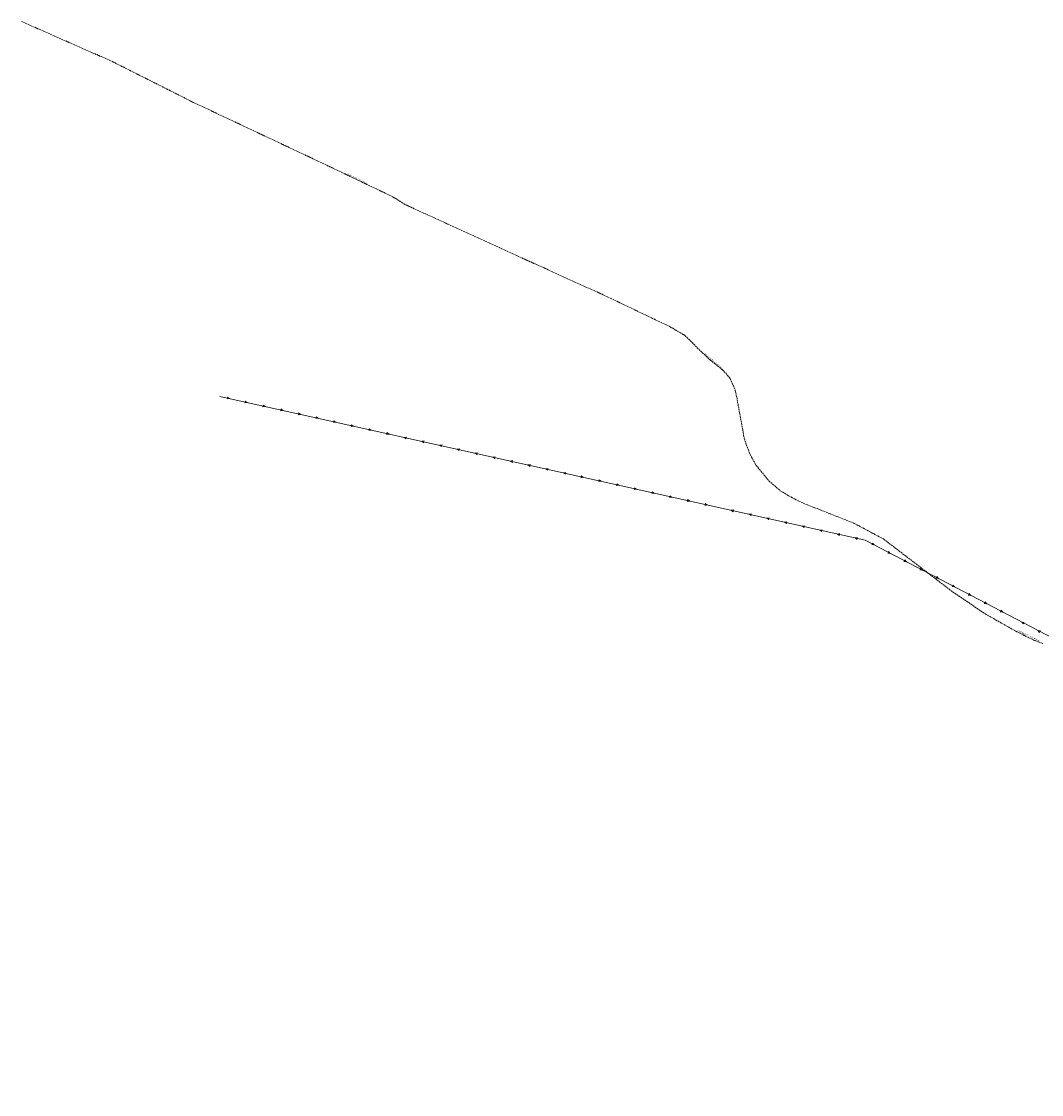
# Model space of a CAD drawing. Extents: x 7414218 to 7427513, y 5544630 to 5555035.
# Tile 3 of 46: x 7417582 to 7418426, y 5549254 to 5550141. Entities that reach past the tile are written whole.
import ezdxf

# ---------------------------------------------------------------- set-up
doc = ezdxf.new("R2010")
doc.units = 0
doc.linetypes.add('PRZER3-1', pattern=[2, 1.5, -0.5])
doc.layers.get('0').update_dxf_attribs({"linetype": 'CONTINUOUS'})
for name, color, linetype, lineweight, true_color in [('GELULI', 7, 'CONTINUOUS', 18, 0xfeffff), ('GELULI_O', 7, 'CONTINUOUS', 18, 0xfeffff), ('SUEP', 1, 'CONTINUOUS', 18, 0xff0000)]:
    doc.layers.add(name, color=color, linetype=linetype, lineweight=lineweight, true_color=true_color)
doc.styles.add('Times New Roman', font='times.ttf')

# ---------------------------------------------------------------- blocks, each defined once
blk = doc.blocks.new('SUEP3')
at = {"color": 0}
blk.add_lwpolyline([(0, 0), (-1, -0.75), (1, 0), (-1, 0.75)], close=True, dxfattribs=at)

msp = doc.modelspace()

# ---------------------------------------------------------------- linework, layer by layer
at = {"layer": 'GELULI', "linetype": 'PRZER3-1', "lineweight": 18, "elevation": 9.97}
msp.add_lwpolyline([(7417582.39, 5550141.49), (7417657.54, 5550108.35), (7417700.59, 5550086.63), (7417724.46, 5550074.6), (7417825.76, 5550026.89), (7417889.82, 5549996.31), (7417898.62, 5549990.58), (7417916.45, 5549982.36), (7417934.93, 5549973.93), (7417977.9, 5549954.39), (7417996.19, 5549945.9), (7418014.61, 5549937.62), (7418032.22, 5549929.5), (7418050.79, 5549921.11), (7418058.35, 5549917.85), (7418118.74, 5549889.04), (7418122.97, 5549886.45), (7418131.07, 5549881.85), (7418143.88, 5549869.04), (7418151.68, 5549861.71), (7418162.09, 5549853.52), (7418166.07, 5549849.02), (7418168.51, 5549846.11), (7418172.6, 5549836.48), (7418173.82, 5549830.94), (7418180.07, 5549796.8), (7418181.7, 5549791.52), (7418184.88, 5549783.48), (7418189.97, 5549774.34), (7418200.41, 5549761.55), (7418209.86, 5549753.45), (7418216.85, 5549749.23), (7418221.65, 5549746.58), (7418230.58, 5549742.31), (7418238.43, 5549739.36), (7418271.04, 5549726.42), (7418295.17, 5549713.5), (7418352.27, 5549669.84), (7418379.25, 5549651.6), (7418404.76, 5549637.13), (7418419.89, 5549629.68), (7418427.08, 5549626.95)], dxfattribs=at)
at = {"layer": 'SUEP', "linetype": 'Continuous', "lineweight": 18, "elevation": 10.14}
msp.add_lwpolyline([(7417746.36, 5549831.46), (7418038.81, 5549766.35), (7418280.02, 5549712.5), (7418523.43, 5549585.32), (7418752.97, 5549465.24), (7418900.78, 5549387.21), (7419156.21, 5549254.06), (7419188.28, 5549274.74), (7419308.66, 5549362.72), (7419462.94, 5549472.73), (7419590.72, 5549564.27), (7419591.77, 5549565.02)], dxfattribs=at)

# ---------------------------------------------------------------- block references
at = {"layer": 'SUEP', "linetype": 'Continuous', "lineweight": 18}
for p, rotation in [((7417753.68, 5549829.83, 10.14), 347.4481140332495), ((7417768.32, 5549826.57, 10.14), 347.4481140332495), ((7417782.96, 5549823.31, 10.14), 347.4481140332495), ((7417797.6, 5549820.05, 10.14), 347.4481140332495), ((7417812.24, 5549816.79, 10.14), 347.4481140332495), ((7417826.89, 5549813.53, 10.14), 347.4481140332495), ((7417841.53, 5549810.27, 10.14), 347.4481140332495), ((7417856.17, 5549807.01, 10.14), 347.4481140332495), ((7417870.81, 5549803.75, 10.14), 347.4481140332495), ((7417885.45, 5549800.49, 10.14), 347.4481140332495), ((7417899.72, 5549797.32, 10.14), 167.4481140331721), ((7417914.36, 5549794.06, 10.14), 167.4481140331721), ((7417929, 5549790.8, 10.14), 167.4481140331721), ((7417943.64, 5549787.54, 10.14), 167.4481140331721), ((7417958.28, 5549784.28, 10.14), 167.4481140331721), ((7417972.92, 5549781.02, 10.14), 167.4481140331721), ((7417987.56, 5549777.76, 10.14), 167.4481140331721), ((7418002.21, 5549774.5, 10.14), 167.4481140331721), ((7418016.85, 5549771.24, 10.14), 167.4481140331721), ((7418031.49, 5549767.98, 10.14), 167.4481140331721), ((7418046.13, 5549764.72, 10.14), 347.4140436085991), ((7418060.77, 5549761.45, 10.14), 347.4140436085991), ((7418075.41, 5549758.18, 10.14), 347.4140436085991), ((7418090.05, 5549754.91, 10.14), 347.4140436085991), ((7418104.69, 5549751.64, 10.14), 347.4140436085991), ((7418119.33, 5549748.37, 10.14), 347.4140436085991), ((7418133.97, 5549745.1, 10.14), 347.4140436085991), ((7418148.61, 5549741.84, 10.14), 347.4140436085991), ((7418170.22, 5549737.01, 10.14), 167.4140436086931), ((7418184.86, 5549733.74, 10.14), 167.4140436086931), ((7418199.5, 5549730.47, 10.14), 167.4140436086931), ((7418214.14, 5549727.2, 10.14), 167.4140436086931), ((7418228.78, 5549723.94, 10.14), 167.4140436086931), ((7418243.42, 5549720.67, 10.14), 167.4140436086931), ((7418258.06, 5549717.4, 10.14), 167.4140436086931), ((7418272.7, 5549714.13, 10.14), 167.4140436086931), ((7418286.67, 5549709.02, 10.14), 332.4140811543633), ((7418299.96, 5549702.08, 10.14), 332.4140811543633), ((7418313.26, 5549695.13, 10.14), 332.4140811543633), ((7418326.55, 5549688.18, 10.14), 332.4140811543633), ((7418339.85, 5549681.24, 10.14), 332.4140811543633), ((7418353.14, 5549674.29, 10.14), 332.4140811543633), ((7418366.44, 5549667.35, 10.14), 332.4140811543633), ((7418379.73, 5549660.4, 10.14), 332.4140811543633), ((7418393.03, 5549653.45, 10.14), 332.4140811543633), ((7418410.43, 5549644.36, 10.14), 152.4140811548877), ((7418423.72, 5549637.41, 10.14), 152.4140811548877)]:
    msp.add_blockref('SUEP3', p, dxfattribs=dict(at, rotation=rotation))

# ---------------------------------------------------------------- texts
at = {"layer": 'GELULI_O', "linetype": 'Continuous', "lineweight": 0, "style": 'Times New Roman'}
for rotation, p in [(334.48162, (7417849.76, 5550015.44, 10.8)), (319.53902, (7418146.17, 5549866.89, 10.8)), (333.78784, (7418405.81, 5549637.31, 10.8))]:
    msp.add_text('ZYGMUNTA STAREGO', height=1.25, rotation=rotation, dxfattribs=at).set_placement(p)

doc.saveas('drawing.dxf')
